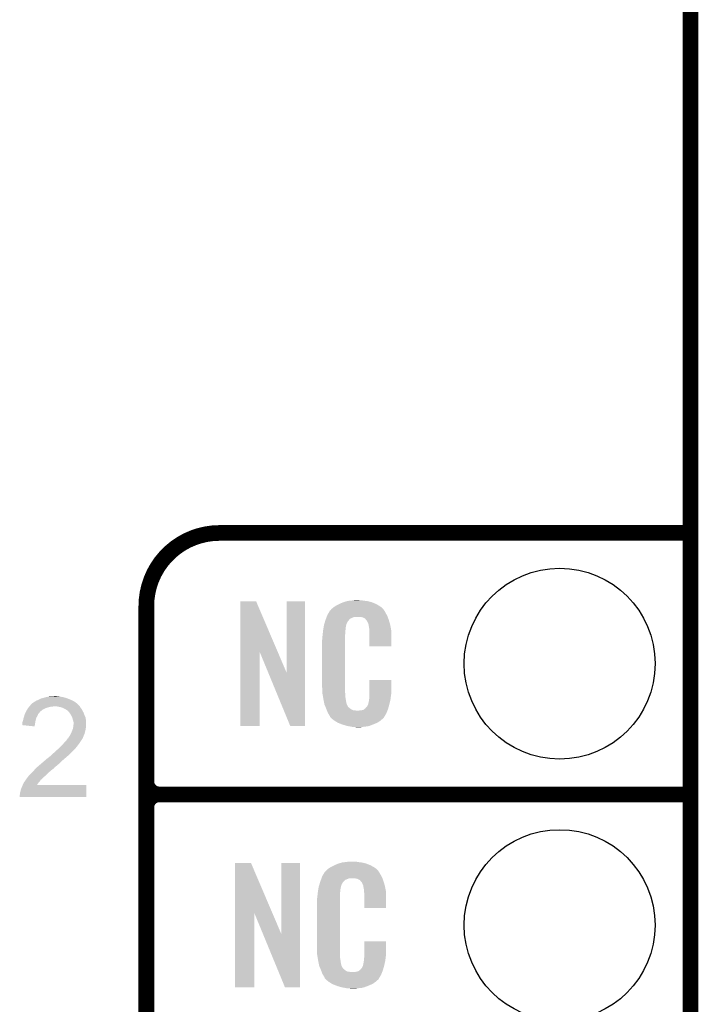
# Model space of a CAD drawing. Extents: x -1.3 to 24.2, y -3.9 to 53.4.
# Tile 24 of 35: x 17.6 to 24.2, y 14.5 to 24. Entities that reach past the tile are written whole.
import ezdxf

# ---------------------------------------------------------------- set-up
doc = ezdxf.new("R2010")
doc.units = 0
doc.layers.get('0').update_dxf_attribs({"linetype": 'CONTINUOUS'})
for name, color, linetype in [('CURRENT_16_CLICK_V100_GKO', 5, 'CONTINUOUS'), ('CURRENT_16_CLICK_V100_GTO', 14, 'CONTINUOUS'), ('CURRENT_16_CLICK_V100_GTS', 12, 'CONTINUOUS')]:
    doc.layers.add(name, color=color, linetype=linetype)

# ---------------------------------------------------------------- blocks, each defined once
blk = doc.blocks.new('ROUND_38')
blk.add_circle((0, 0), 0.9271)

msp = doc.modelspace()

# ---------------------------------------------------------------- linework, layer by layer
at = {"layer": 'CURRENT_16_CLICK_V100_GKO', "const_width": 0.1524}
msp.add_lwpolyline([(24.13, -1.27), (24.13, 51.054)], dxfattribs=at)
at = {"layer": 'CURRENT_16_CLICK_V100_GTO', "const_width": 0.1524}
for points in [[(19.558, 19.05, 0.4142136), (18.8468, 18.3388)], [(18.8468, 16.637, 0.4142136), (18.9738, 16.51)], [(18.9738, 16.51, 0.4142136), (18.8468, 16.383)], [(18.9738, 16.51, 0.4142136), (18.8468, 16.383)]]:
    msp.add_lwpolyline(points, format="xyb", dxfattribs=at)
for points in [[(19.558, 19.05), (24.13, 19.05)], [(18.8468, -0.5588), (18.8468, 18.3388)], [(18.9738, 16.51), (24.13, 16.51)], [(18.9738, 16.51), (24.13, 16.51)], [(18.8468, 14.097), (18.8468, 16.383)]]:
    msp.add_lwpolyline(points, dxfattribs=at)
at = {"layer": 'CURRENT_16_CLICK_V100_GTO'}
for points in [[(19.758674, 17.896718), (19.758682, 18.384504), (20.121668, 17.896718), (19.913604, 18.384504)], [(19.758682, 18.384504), (19.758684, 18.38452), (19.913604, 18.384504), (19.758684, 18.38452)], [(20.20824, 17.693758), (20.208262, 18.384496), (20.388566, 17.693758), (20.38858, 18.384496)], [(20.208262, 18.384496), (20.208264, 18.38452), (20.38858, 18.384496), (20.208264, 18.38452)], [(20.72894, 18.3642), (20.754338, 18.37436), (21.067124, 18.3642), (21.042452, 18.37436)], [(20.754338, 18.37436), (20.761958, 18.3769), (21.042452, 18.37436), (21.036282, 18.3769)], [(20.761958, 18.3769), (20.7772, 18.38198), (21.036282, 18.3769), (21.017232, 18.38198)], [(20.7772, 18.38198), (20.794134, 18.38706), (21.017232, 18.38198), (20.998182, 18.38706)], [(20.794134, 18.38706), (20.802602, 18.3896), (20.998182, 18.38706), (20.977862, 18.3896)], [(20.802602, 18.3896), (20.83308, 18.39214), (20.977862, 18.3896), (20.95754, 18.39214)], [(20.83308, 18.39214), (20.84832, 18.39468), (20.95754, 18.39214), (20.942302, 18.39468)], [(20.84832, 18.39468), (20.863562, 18.39722), (20.927062, 18.39468), (20.914362, 18.39722)], [(20.613442, 18.26768), (20.62689, 18.29054), (21.17344, 18.26768), (21.160742, 18.29054)], [(20.62689, 18.29054), (20.62988, 18.295622), (21.160742, 18.29054), (21.156932, 18.295622)], [(20.62988, 18.295622), (20.629904, 18.29816), (21.156932, 18.295622), (21.15503, 18.29816)], [(20.629904, 18.29816), (20.634966, 18.298168), (21.15503, 18.29816), (21.155024, 18.298168)], [(20.634966, 18.298168), (20.636992, 18.300702), (21.155024, 18.298168), (21.153122, 18.300702)], [(20.636992, 18.300702), (20.64105, 18.305776), (21.153122, 18.300702), (21.150582, 18.305776)], [(20.64105, 18.305776), (20.64512, 18.310862), (21.150582, 18.305776), (21.146224, 18.310862)], [(20.64512, 18.310862), (20.659634, 18.32356), (21.146224, 18.310862), (21.135342, 18.32356)], [(20.659634, 18.32356), (20.665442, 18.32864), (21.135342, 18.32356), (21.128232, 18.32864)], [(20.665442, 18.32864), (20.677418, 18.336262), (21.128232, 18.32864), (21.11756, 18.336262)], [(20.677418, 18.336262), (20.693382, 18.34642), (21.11756, 18.336262), (21.10063, 18.34642)], [(20.693382, 18.34642), (20.71878, 18.35912), (21.10063, 18.34642), (21.07946, 18.35912)], [(20.71878, 18.35912), (20.72894, 18.3642), (21.07946, 18.35912), (21.067124, 18.3642)], [(20.576792, 18.171158), (20.583648, 18.194018), (20.792438, 18.171158), (20.805138, 18.194018)], [(20.583648, 18.194018), (20.586698, 18.20418), (20.805138, 18.194018), (20.815296, 18.20418)], [(20.586698, 18.204182), (20.588568, 18.209256), (20.815298, 18.204182), (20.817838, 18.209256)], [(20.586698, 18.20418), (20.586698, 18.204182), (20.815296, 18.20418), (20.815298, 18.204182)], [(20.588568, 18.209256), (20.592312, 18.219418), (20.817838, 18.209256), (20.830542, 18.219418)], [(20.592312, 18.219418), (20.597926, 18.234658), (20.830542, 18.219418), (20.868636, 18.234658)], [(20.597926, 18.234658), (20.597928, 18.23466), (20.868636, 18.234658), (20.916898, 18.23466)], [(20.597928, 18.23466), (20.599798, 18.239738), (21.190494, 18.23466), (21.18868, 18.239738)], [(20.599798, 18.239738), (20.60448, 18.252442), (21.18868, 18.239738), (21.181752, 18.252442)], [(20.60448, 18.252442), (20.613442, 18.26768), (21.181752, 18.252442), (21.17344, 18.26768)], [(20.93468, 18.23212), (20.916898, 18.23466), (21.191402, 18.23212), (21.190494, 18.23466)], [(20.947378, 18.22958), (20.93468, 18.23212), (21.192308, 18.22958), (21.191402, 18.23212)], [(20.972774, 18.21688), (20.947378, 18.22958), (21.196844, 18.21688), (21.192308, 18.22958)], [(20.975318, 18.211804), (20.972774, 18.21688), (21.198656, 18.211804), (21.196844, 18.21688)], [(20.981852, 18.20418), (20.975318, 18.211804), (21.201378, 18.20418), (21.198656, 18.211804)], [(20.990558, 18.19402), (20.981852, 18.20418), (21.204368, 18.19402), (21.201378, 18.20418)], [(21.00072, 18.17116), (20.990558, 18.19402), (21.211092, 18.17116), (21.204368, 18.19402)], [(20.559042, 18.061938), (20.5613, 18.08226), (20.7772, 18.061938), (20.77974, 18.08226)], [(20.5613, 18.08226), (20.563556, 18.102578), (20.77974, 18.08226), (20.77974, 18.102578)], [(20.563556, 18.102578), (20.56384, 18.10512), (20.77974, 18.102578), (20.780248, 18.10512)], [(20.56384, 18.10512), (20.565442, 18.115278), (20.780248, 18.10512), (20.78228, 18.115278)], [(20.565442, 18.115278), (20.567448, 18.127978), (20.78228, 18.115278), (20.78228, 18.127978)], [(20.567448, 18.127978), (20.569052, 18.138138), (20.78228, 18.127978), (20.78482, 18.138138)], [(20.569052, 18.138138), (20.569854, 18.143218), (20.78482, 18.138138), (20.78482, 18.143218)], [(20.569854, 18.143218), (20.57146, 18.153382), (20.78482, 18.143218), (20.78759, 18.153382)], [(20.57146, 18.153382), (20.576792, 18.171158), (20.78759, 18.153382), (20.792438, 18.171158)], [(21.004784, 18.161002), (21.00072, 18.17116), (21.21408, 18.161002), (21.211092, 18.17116)], [(21.005798, 18.158464), (21.004784, 18.161002), (21.214564, 18.158464), (21.21408, 18.161002)], [(21.0058, 18.150842), (21.005798, 18.158464), (21.216016, 18.150842), (21.214564, 18.158464)], [(21.00834, 18.138138), (21.0058, 18.150842), (21.218436, 18.138138), (21.216016, 18.150842)], [(21.01088, 18.12036), (21.00834, 18.138138), (21.221822, 18.12036), (21.218436, 18.138138)], [(21.011858, 18.107658), (21.01088, 18.12036), (21.22424, 18.107658), (21.221822, 18.12036)], [(21.01342, 18.08734), (21.011858, 18.107658), (21.224236, 18.08734), (21.22424, 18.107658)], [(21.01342, 17.947664), (21.01342, 18.08734), (21.224216, 17.947664), (21.224236, 18.08734)], [(20.55368, 18.011142), (20.55622, 18.023842), (20.7772, 18.011142), (20.7772, 18.023842)], [(20.55368, 17.56156), (20.55368, 18.011142), (20.7772, 17.56156), (20.7772, 18.011142)], [(20.55622, 18.04162), (20.55876, 18.0594), (20.7772, 18.04162), (20.7772, 18.0594)], [(20.55622, 18.023842), (20.55622, 18.04162), (20.7772, 18.023842), (20.7772, 18.04162)], [(20.55876, 18.0594), (20.559042, 18.061938), (20.7772, 18.0594), (20.7772, 18.061938)], [(19.75866, 17.175504), (19.758674, 17.896718), (19.946596, 17.175504), (19.94662, 17.896718)], [(20.03025, 17.693758), (19.94662, 17.896718), (20.20824, 17.693758), (20.121668, 17.896718)], [(21.224216, 17.94764), (21.01342, 17.947664), (21.224216, 17.94764), (21.224216, 17.947664)], [(20.243796, 17.175496), (20.03025, 17.693758), (20.388556, 17.175496), (20.388566, 17.693758)], [(21.01342, 17.48282), (21.013442, 17.622496), (21.22424, 17.48282), (21.22424, 17.622496)], [(21.013442, 17.622496), (21.013444, 17.62252), (21.22424, 17.622496), (21.013444, 17.62252)], [(20.556032, 17.49806), (20.55368, 17.56156), (20.7772, 17.49806), (20.7772, 17.56156)], [(17.759682, 17.40916), (17.764758, 17.4117), (18.151858, 17.40916), (18.148302, 17.4117)], [(17.764758, 17.4117), (17.769838, 17.414242), (18.148302, 17.4117), (18.143854, 17.414242)], [(17.769838, 17.414242), (17.78, 17.42186), (18.143854, 17.414242), (18.130522, 17.42186)], [(17.78, 17.42186), (17.79524, 17.42694), (18.130522, 17.42186), (18.118668, 17.42694)], [(17.79524, 17.42694), (17.800318, 17.42948), (18.118668, 17.42694), (18.11274, 17.42948)], [(17.800318, 17.42948), (17.825722, 17.442182), (18.11274, 17.42948), (18.080988, 17.442182)], [(17.825722, 17.442182), (17.835876, 17.44472), (18.080988, 17.442182), (18.074642, 17.44472)], [(17.835876, 17.44472), (17.84604, 17.44726), (18.074642, 17.44472), (18.065752, 17.44726)], [(17.84604, 17.44726), (17.863818, 17.45234), (18.065752, 17.44726), (18.047972, 17.45234)], [(17.863818, 17.45234), (17.875248, 17.45488), (18.047972, 17.45234), (18.039082, 17.45488)], [(17.875248, 17.45488), (17.88668, 17.45742), (18.039082, 17.45488), (18.02384, 17.45742)], [(17.88668, 17.45742), (17.89811, 17.45996), (18.02384, 17.45742), (18.00606, 17.45996)], [(17.89811, 17.45996), (17.909542, 17.4625), (18.00606, 17.45996), (17.993362, 17.4625)], [(17.9324, 17.4625), (17.957778, 17.465038), (17.980664, 17.4625), (17.973042, 17.465038)], [(17.957778, 17.465038), (17.957798, 17.46504), (17.973042, 17.465038), (17.957798, 17.46504)], [(20.55622, 17.492982), (20.556032, 17.49806), (20.777926, 17.492982), (20.7772, 17.49806)], [(20.55843, 17.480278), (20.55622, 17.492982), (20.77974, 17.480278), (20.777926, 17.492982)], [(20.562406, 17.457418), (20.55843, 17.480278), (20.77974, 17.457418), (20.77974, 17.480278)], [(20.56638, 17.43456), (20.562406, 17.457418), (20.78335, 17.43456), (20.77974, 17.457418)], [(20.571462, 17.40916), (20.56638, 17.43456), (20.78736, 17.40916), (20.78335, 17.43456)], [(21.0058, 17.409162), (21.005802, 17.411704), (21.212436, 17.409162), (21.213034, 17.411704)], [(21.005802, 17.411704), (21.00834, 17.416784), (21.213034, 17.411704), (21.214228, 17.416784)], [(21.00834, 17.424402), (21.008848, 17.426942), (21.216022, 17.424402), (21.21662, 17.426942)], [(21.00834, 17.416784), (21.00834, 17.424402), (21.214228, 17.416784), (21.216022, 17.424402)], [(21.008848, 17.426942), (21.01088, 17.437102), (21.21662, 17.426942), (21.217974, 17.437102)], [(21.01088, 17.4498), (21.012784, 17.46504), (21.219666, 17.4498), (21.2217, 17.46504)], [(21.01088, 17.437102), (21.01088, 17.4498), (21.217974, 17.437102), (21.219666, 17.4498)], [(21.012784, 17.46504), (21.01342, 17.470122), (21.2217, 17.46504), (21.222426, 17.470122)], [(21.01342, 17.470122), (21.01342, 17.48282), (21.222426, 17.470122), (21.22424, 17.48282)], [(17.677814, 17.312642), (17.68602, 17.32788), (17.81556, 17.312642), (17.832978, 17.32788)], [(17.68602, 17.32788), (17.68747, 17.33042), (17.832978, 17.32788), (17.835882, 17.33042)], [(17.68747, 17.33042), (17.69473, 17.34312), (17.835882, 17.33042), (17.858738, 17.34312)], [(17.69473, 17.34312), (17.69618, 17.345656), (17.858738, 17.34312), (17.865078, 17.345656)], [(17.69618, 17.345656), (17.702532, 17.353278), (17.865078, 17.345656), (17.884138, 17.353278)], [(17.702532, 17.353278), (17.711, 17.36344), (17.884138, 17.353278), (17.924778, 17.36344)], [(17.711, 17.36344), (17.713116, 17.365978), (17.940016, 17.36344), (17.947638, 17.365978)], [(17.713116, 17.36598), (17.721582, 17.376138), (18.1991, 17.36598), (18.188942, 17.376138)], [(17.713116, 17.365978), (17.713116, 17.36598), (17.947638, 17.365978), (17.955262, 17.36598)], [(17.721582, 17.376138), (17.727928, 17.383752), (18.188942, 17.376138), (18.183862, 17.383752)], [(17.727928, 17.383752), (17.727934, 17.38376), (18.183862, 17.383752), (18.181344, 17.38376)], [(17.727934, 17.38376), (17.730046, 17.386294), (18.181344, 17.38376), (18.18132, 17.386294)], [(17.730046, 17.386294), (17.734286, 17.39138), (18.18132, 17.386294), (18.17522, 17.39138)], [(17.734286, 17.39138), (17.736826, 17.391386), (18.17522, 17.39138), (18.175214, 17.391386)], [(17.736826, 17.391386), (17.74444, 17.399), (18.175214, 17.391386), (18.16608, 17.399)], [(17.74444, 17.399), (17.744444, 17.399002), (18.16608, 17.399), (18.166078, 17.399002)], [(17.744444, 17.399002), (17.749518, 17.401542), (18.166078, 17.399002), (18.162522, 17.401542)], [(17.749518, 17.401542), (17.759682, 17.40916), (18.162522, 17.401542), (18.151858, 17.40916)], [(17.98574, 17.36344), (17.955262, 17.36598), (18.20164, 17.36344), (18.1991, 17.36598)], [(17.98576, 17.363436), (17.98574, 17.36344), (18.201642, 17.363436), (18.20164, 17.36344)], [(18.011138, 17.35836), (17.98576, 17.363436), (18.204182, 17.35836), (18.201642, 17.363436)], [(18.026372, 17.353282), (18.011138, 17.35836), (18.206722, 17.353282), (18.204182, 17.35836)], [(18.033998, 17.35074), (18.026372, 17.353282), (18.209264, 17.35074), (18.206722, 17.353282)], [(18.044162, 17.345658), (18.033998, 17.35074), (18.214342, 17.345658), (18.209264, 17.35074)], [(18.069558, 17.33296), (18.044162, 17.345658), (18.22196, 17.33296), (18.214342, 17.345658)], [(18.07972, 17.32534), (18.069558, 17.33296), (18.226118, 17.32534), (18.22196, 17.33296)], [(18.087336, 17.320258), (18.07972, 17.32534), (18.22889, 17.320258), (18.226118, 17.32534)], [(18.089878, 17.315184), (18.087336, 17.320258), (18.231656, 17.315184), (18.22889, 17.320258)], [(18.098592, 17.30502), (18.089878, 17.315184), (18.2372, 17.30502), (18.231656, 17.315184)], [(20.576034, 17.386298), (20.571462, 17.40916), (20.79244, 17.386298), (20.78736, 17.40916)], [(20.57654, 17.383762), (20.576034, 17.386298), (20.79371, 17.383762), (20.79244, 17.386298)], [(20.583862, 17.365982), (20.57654, 17.383762), (20.802602, 17.365982), (20.79371, 17.383762)], [(20.58491, 17.363436), (20.583862, 17.365982), (20.805142, 17.363436), (20.802602, 17.365982)], [(20.587, 17.358362), (20.58491, 17.363436), (20.807684, 17.358362), (20.805142, 17.363436)], [(20.589092, 17.353278), (20.587, 17.358362), (20.815302, 17.353278), (20.807684, 17.358362)], [(20.59223, 17.34566), (20.589092, 17.353278), (20.82292, 17.34566), (20.815302, 17.353278)], [(20.59432, 17.34058), (20.59223, 17.34566), (20.830542, 17.34058), (20.82292, 17.34566)], [(20.596274, 17.3355), (20.59432, 17.34058), (20.838162, 17.3355), (20.830542, 17.34058)], [(20.599206, 17.32788), (20.596274, 17.3355), (20.853404, 17.32788), (20.838162, 17.3355)], [(20.60116, 17.3228), (20.599206, 17.32788), (20.899122, 17.3228), (20.853404, 17.32788)], [(20.60702, 17.30756), (20.60116, 17.3228), (21.181208, 17.30756), (21.187484, 17.3228)], [(20.899122, 17.3228), (20.909282, 17.322802), (21.187484, 17.3228), (21.187486, 17.322802)], [(20.909282, 17.322802), (20.916904, 17.32534), (21.187486, 17.322802), (21.18853, 17.32534)], [(20.927062, 17.32534), (20.952462, 17.33042), (21.18853, 17.32534), (21.190622, 17.33042)], [(20.952462, 17.33042), (20.965154, 17.338038), (21.190622, 17.33042), (21.19376, 17.338038)], [(20.965154, 17.338038), (20.965162, 17.338042), (21.19376, 17.338038), (21.19376, 17.338042)], [(20.965162, 17.338042), (20.972784, 17.34566), (21.19376, 17.338042), (21.195876, 17.34566)], [(20.972784, 17.34566), (20.975326, 17.345676), (21.195876, 17.34566), (21.19588, 17.345676)], [(20.975326, 17.345676), (20.977862, 17.350738), (21.19588, 17.345676), (21.197286, 17.350738)], [(20.977862, 17.350738), (20.988022, 17.360902), (21.197286, 17.350738), (21.20011, 17.360902)], [(20.988022, 17.360902), (21.00072, 17.38376), (21.20011, 17.360902), (21.20646, 17.38376)], [(21.00072, 17.38376), (21.000722, 17.383762), (21.20646, 17.38376), (21.20646, 17.383762)], [(21.000722, 17.383762), (21.0058, 17.409162), (21.20646, 17.383762), (21.212436, 17.409162)], [(17.645382, 17.216122), (17.65046, 17.228822), (17.769608, 17.216122), (17.771918, 17.228822)], [(17.65046, 17.228822), (17.650882, 17.23136), (17.771918, 17.228822), (17.77238, 17.23136)], [(17.650882, 17.23136), (17.653002, 17.244062), (17.77238, 17.23136), (17.776188, 17.244062)], [(17.653002, 17.244062), (17.657232, 17.256758), (17.776188, 17.244062), (17.779998, 17.256758)], [(17.657232, 17.256758), (17.65808, 17.2593), (17.779998, 17.256758), (17.78145, 17.2593)], [(17.65808, 17.2593), (17.662432, 17.274538), (17.78145, 17.2593), (17.79016, 17.274538)], [(17.662432, 17.274538), (17.667512, 17.292316), (17.79016, 17.274538), (17.797778, 17.292316)], [(17.667512, 17.292316), (17.66824, 17.294862), (17.797778, 17.292316), (17.800322, 17.294862)], [(17.66824, 17.294862), (17.67234, 17.302478), (17.800322, 17.294862), (17.807938, 17.302478)], [(17.67234, 17.302478), (17.676444, 17.3101), (17.807938, 17.302478), (17.81302, 17.3101)], [(17.676444, 17.3101), (17.677814, 17.312642), (17.81302, 17.3101), (17.81556, 17.312642)], [(18.10512, 17.297402), (18.098592, 17.30502), (18.24013, 17.297402), (18.2372, 17.30502)], [(18.11782, 17.277078), (18.10512, 17.297402), (18.247948, 17.277078), (18.24013, 17.297402)], [(18.12036, 17.272), (18.11782, 17.277078), (18.2499, 17.272), (18.247948, 17.277078)], [(18.12798, 17.256762), (18.12036, 17.272), (18.25643, 17.256762), (18.2499, 17.272)], [(18.128618, 17.254216), (18.12798, 17.256762), (18.25752, 17.254216), (18.25643, 17.256762)], [(18.133062, 17.23644), (18.128618, 17.254216), (18.259744, 17.23644), (18.25752, 17.254216)], [(18.138138, 17.2212), (18.133062, 17.23644), (18.261648, 17.2212), (18.259744, 17.23644)], [(18.139664, 17.213578), (18.138138, 17.2212), (18.2626, 17.213578), (18.261648, 17.2212)], [(20.614078, 17.29486), (20.60702, 17.30756), (21.17598, 17.29486), (21.181208, 17.30756)], [(20.619722, 17.284698), (20.614078, 17.29486), (21.169882, 17.284698), (21.17598, 17.29486)], [(20.629876, 17.269466), (20.619722, 17.284698), (21.160742, 17.269466), (21.169882, 17.284698)], [(20.62988, 17.264384), (20.629876, 17.269466), (21.157694, 17.264384), (21.160742, 17.269466)], [(20.637502, 17.25676), (20.62988, 17.264384), (21.15312, 17.25676), (21.157694, 17.264384)], [(20.64258, 17.25168), (20.637502, 17.25676), (21.150576, 17.25168), (21.15312, 17.25676)], [(20.64766, 17.246598), (20.64258, 17.25168), (21.144224, 17.246598), (21.150576, 17.25168)], [(20.653586, 17.24152), (20.64766, 17.246598), (21.13788, 17.24152), (21.144224, 17.246598)], [(20.665438, 17.23136), (20.653586, 17.24152), (21.126028, 17.23136), (21.13788, 17.24152)], [(20.673568, 17.22628), (20.665438, 17.23136), (21.120102, 17.22628), (21.126028, 17.23136)], [(20.70202, 17.2085), (20.673568, 17.22628), (21.094702, 17.2085), (21.120102, 17.22628)], [(17.640316, 17.183128), (17.64284, 17.188184), (17.764164, 17.183128), (17.764944, 17.188184)], [(17.762198, 17.170402), (17.640316, 17.183128), (17.762198, 17.170402), (17.764164, 17.183128)], [(17.64284, 17.205962), (17.645382, 17.216122), (17.767762, 17.205962), (17.769608, 17.216122)], [(17.64284, 17.20342), (17.64284, 17.205962), (17.7673, 17.20342), (17.767762, 17.205962)], [(17.64284, 17.188184), (17.64284, 17.20342), (17.764944, 17.188184), (17.7673, 17.20342)], [(18.1229, 17.1196), (18.131026, 17.13992), (18.25244, 17.1196), (18.25752, 17.13992)], [(18.131026, 17.13992), (18.13306, 17.145002), (18.25752, 17.13992), (18.258246, 17.145002)], [(18.13306, 17.145002), (18.1356, 17.1577), (18.258246, 17.145002), (18.26006, 17.1577)], [(18.1356, 17.1577), (18.13814, 17.170398), (18.26006, 17.1577), (18.262176, 17.170398)], [(18.13814, 17.170398), (18.138394, 17.172938), (18.262176, 17.170398), (18.2626, 17.172938)], [(18.138394, 17.172938), (18.14068, 17.195798), (18.2626, 17.172938), (18.2626, 17.195798)], [(18.14068, 17.208502), (18.139664, 17.213578), (18.2626, 17.208502), (18.2626, 17.213578)], [(18.14068, 17.195798), (18.14068, 17.208502), (18.2626, 17.195798), (18.2626, 17.208502)], [(19.946596, 17.17548), (19.75866, 17.175504), (19.946596, 17.17548), (19.946596, 17.175504)], [(20.388556, 17.17548), (20.243796, 17.175496), (20.388556, 17.17548), (20.388556, 17.175496)], [(20.70608, 17.205962), (20.70202, 17.2085), (21.088778, 17.205962), (21.094702, 17.2085)], [(20.738736, 17.19326), (20.70608, 17.205962), (21.05914, 17.19326), (21.088778, 17.205962)], [(20.7518, 17.188178), (20.738736, 17.19326), (21.04607, 17.188178), (21.05914, 17.19326)], [(20.794978, 17.17548), (20.7518, 17.188178), (21.013418, 17.17548), (21.04607, 17.188178)], [(20.822074, 17.1704), (20.794978, 17.17548), (20.990558, 17.1704), (21.013418, 17.17548)], [(20.83562, 17.16786), (20.822074, 17.1704), (20.96262, 17.16786), (20.990558, 17.1704)], [(20.850858, 17.16532), (20.83562, 17.16786), (20.947378, 17.16532), (20.96262, 17.16786)], [(20.878798, 17.16278), (20.868638, 17.16532), (20.932138, 17.16278), (20.947378, 17.16532)], [(18.056858, 17.02054), (18.0721, 17.03578), (18.205872, 17.02054), (18.216032, 17.03578)], [(18.0721, 17.03578), (18.08226, 17.051022), (18.216032, 17.03578), (18.226194, 17.051022)], [(18.08226, 17.051022), (18.082284, 17.05356), (18.226194, 17.051022), (18.227886, 17.05356)], [(18.082284, 17.05356), (18.087346, 17.053576), (18.227886, 17.05356), (18.227896, 17.053576)], [(18.087346, 17.053576), (18.088606, 17.056098), (18.227896, 17.053576), (18.229578, 17.056098)], [(18.088606, 17.056098), (18.092422, 17.063722), (18.229578, 17.056098), (18.232628, 17.063722)], [(18.092422, 17.063722), (18.095806, 17.0688), (18.232628, 17.063722), (18.23466, 17.0688)], [(18.095806, 17.0688), (18.100884, 17.076418), (18.23466, 17.0688), (18.237198, 17.076418)], [(18.100884, 17.076418), (18.102576, 17.078956), (18.237198, 17.076418), (18.2372, 17.078956)], [(18.102576, 17.078956), (18.102578, 17.078958), (18.2372, 17.078956), (18.2372, 17.078958)], [(18.102578, 17.078958), (18.11274, 17.096742), (18.2372, 17.078958), (18.246092, 17.096742)], [(18.11274, 17.096742), (18.113866, 17.099278), (18.246092, 17.096742), (18.24736, 17.099278)], [(18.113866, 17.099278), (18.1229, 17.1196), (18.24736, 17.099278), (18.25244, 17.1196)], [(17.95526, 16.91894), (17.99082, 16.95196), (18.12036, 16.91894), (18.15338, 16.95196)], [(17.99082, 16.95196), (17.9959, 16.95704), (18.15338, 16.95196), (18.15846, 16.95704)], [(17.9959, 16.95704), (18.0213, 16.98244), (18.15846, 16.95704), (18.17878, 16.98244)], [(18.0213, 16.98244), (18.04162, 17.00276), (18.17878, 16.98244), (18.19402, 17.00276)], [(18.04162, 17.00276), (18.056858, 17.02054), (18.19402, 17.00276), (18.205872, 17.02054)], [(17.845194, 16.82496), (17.8689, 16.845278), (18.01876, 16.82496), (18.039076, 16.845278)], [(17.8689, 16.845278), (17.868904, 16.845282), (18.039076, 16.845278), (18.03908, 16.845282)], [(17.868904, 16.845282), (17.873982, 16.85036), (18.03908, 16.845282), (18.045004, 16.85036)], [(17.873982, 16.85036), (17.8943, 16.8656), (18.045004, 16.85036), (18.062784, 16.8656)], [(17.8943, 16.8656), (17.907, 16.87576), (18.062784, 16.8656), (18.07464, 16.87576)], [(17.907, 16.87576), (17.922238, 16.888458), (18.07464, 16.87576), (18.089876, 16.888458)], [(17.922238, 16.888458), (17.92224, 16.88846), (18.089876, 16.888458), (18.08988, 16.88846)], [(17.92224, 16.88846), (17.93748, 16.9037), (18.08988, 16.88846), (18.10512, 16.9037)], [(17.93748, 16.9037), (17.95526, 16.91894), (18.10512, 16.9037), (18.12036, 16.91894)], [(17.75206, 16.7386), (17.767864, 16.75638), (17.91716, 16.7386), (17.94002, 16.75638)], [(17.767864, 16.75638), (17.77238, 16.76146), (17.94002, 16.75638), (17.946792, 16.76146)], [(17.77238, 16.76146), (17.77517, 16.763998), (17.946792, 16.76146), (17.950178, 16.763998)], [(17.77517, 16.763998), (17.786346, 16.774158), (17.950178, 16.763998), (17.957798, 16.774158)], [(17.786346, 16.774158), (17.791938, 16.77924), (17.957798, 16.774158), (17.96542, 16.77924)], [(17.791938, 16.77924), (17.800312, 16.786854), (17.96542, 16.77924), (17.973034, 16.786854)], [(17.800312, 16.786854), (17.80032, 16.78686), (17.973034, 16.786854), (17.975576, 16.78686)], [(17.80032, 16.78686), (17.824334, 16.80718), (17.975576, 16.78686), (17.99844, 16.80718)], [(17.824334, 16.80718), (17.83334, 16.8148), (17.99844, 16.80718), (18.007148, 16.8148)], [(17.83334, 16.8148), (17.845194, 16.82496), (18.007148, 16.8148), (18.01876, 16.82496)], [(17.67205, 16.64462), (17.67586, 16.6497), (17.8181, 16.64462), (17.821486, 16.6497)], [(17.67586, 16.6497), (17.677552, 16.652238), (17.821486, 16.6497), (17.823178, 16.652238)], [(17.677552, 16.652238), (17.68094, 16.657322), (17.823178, 16.652238), (17.830796, 16.657322)], [(17.68094, 16.657322), (17.684316, 16.662384), (17.830796, 16.657322), (17.833334, 16.662384)], [(17.684316, 16.662384), (17.684326, 16.6624), (17.833334, 16.662384), (17.835876, 16.6624)], [(17.684326, 16.6624), (17.6911, 16.67256), (17.835876, 16.6624), (17.846036, 16.67256)], [(17.6911, 16.67256), (17.695164, 16.677642), (17.846036, 16.67256), (17.85112, 16.677642)], [(17.695164, 16.677642), (17.709388, 16.69542), (17.85112, 16.677642), (17.87144, 16.69542)], [(17.709388, 16.69542), (17.71142, 16.69796), (17.87144, 16.69542), (17.87398, 16.69796)], [(17.71142, 16.69796), (17.73174, 16.71828), (17.87398, 16.69796), (17.8943, 16.71828)], [(17.73174, 16.71828), (17.75206, 16.7386), (17.8943, 16.71828), (17.91716, 16.7386)], [(17.62506, 16.537942), (17.627602, 16.553182), (18.265126, 16.537942), (18.26513, 16.553182)], [(17.627602, 16.553182), (17.63268, 16.568424), (18.26513, 16.553182), (18.265132, 16.568424)], [(17.63268, 16.568424), (17.632684, 16.570966), (18.265132, 16.568424), (18.265132, 16.570966)], [(17.632684, 16.570966), (17.63776, 16.578578), (18.265132, 16.570966), (18.265134, 16.578578)], [(17.63776, 16.578578), (17.64284, 16.59128), (18.265134, 16.578578), (18.265136, 16.59128)], [(17.64284, 16.59128), (17.647184, 16.601416), (18.265136, 16.59128), (18.26514, 16.601416)], [(17.647184, 16.601416), (17.647194, 16.60144), (18.26514, 16.601416), (17.785126, 16.60144)], [(17.647194, 16.60144), (17.65046, 16.60906), (17.785126, 16.60144), (17.79019, 16.60906)], [(17.65046, 16.60906), (17.658082, 16.6243), (17.79019, 16.60906), (17.80032, 16.6243)], [(17.658082, 16.6243), (17.660622, 16.629378), (17.80032, 16.6243), (17.805396, 16.629378)], [(17.660622, 16.629378), (17.664432, 16.63446), (17.805396, 16.629378), (17.810478, 16.63446)], [(17.664432, 16.63446), (17.67205, 16.64462), (17.810478, 16.63446), (17.8181, 16.64462)], [(17.61744, 16.499842), (17.61998, 16.512542), (18.265118, 16.499842), (18.26512, 16.512542)], [(17.61744, 16.484624), (17.61744, 16.499842), (18.265116, 16.484624), (18.265118, 16.499842)], [(18.265116, 16.4846), (17.61744, 16.484624), (18.265116, 16.4846), (18.265116, 16.484624)], [(17.61998, 16.512542), (17.619982, 16.525244), (18.26512, 16.512542), (18.265124, 16.525244)], [(17.619982, 16.525244), (17.62506, 16.537942), (18.265124, 16.525244), (18.265126, 16.537942)], [(19.707874, 15.356718), (19.707882, 15.844504), (20.070868, 15.356718), (19.862804, 15.844504)], [(19.707882, 15.844504), (19.707884, 15.84452), (19.862804, 15.844504), (19.707884, 15.84452)], [(20.15744, 15.153758), (20.157462, 15.844496), (20.337766, 15.153758), (20.33778, 15.844496)], [(20.157462, 15.844496), (20.157464, 15.84452), (20.33778, 15.844496), (20.157464, 15.84452)], [(20.608834, 15.78356), (20.614642, 15.78864), (21.084542, 15.78356), (21.077432, 15.78864)], [(20.614642, 15.78864), (20.626618, 15.796262), (21.077432, 15.78864), (21.06676, 15.796262)], [(20.626618, 15.796262), (20.642582, 15.80642), (21.06676, 15.796262), (21.04983, 15.80642)], [(20.642582, 15.80642), (20.66798, 15.81912), (21.04983, 15.80642), (21.02866, 15.81912)], [(20.66798, 15.81912), (20.67814, 15.8242), (21.02866, 15.81912), (21.016324, 15.8242)], [(20.67814, 15.8242), (20.703538, 15.83436), (21.016324, 15.8242), (20.991652, 15.83436)], [(20.703538, 15.83436), (20.711158, 15.8369), (20.991652, 15.83436), (20.985482, 15.8369)], [(20.711158, 15.8369), (20.7264, 15.84198), (20.985482, 15.8369), (20.966432, 15.84198)], [(20.7264, 15.84198), (20.743334, 15.84706), (20.966432, 15.84198), (20.947382, 15.84706)], [(20.743334, 15.84706), (20.751802, 15.8496), (20.947382, 15.84706), (20.927062, 15.8496)], [(20.751802, 15.8496), (20.78228, 15.85214), (20.927062, 15.8496), (20.90674, 15.85214)], [(20.78228, 15.85214), (20.79752, 15.85468), (20.90674, 15.85214), (20.891502, 15.85468)], [(20.79752, 15.85468), (20.812762, 15.85722), (20.876262, 15.85468), (20.863562, 15.85722)], [(20.542122, 15.679418), (20.547454, 15.694658), (20.779742, 15.679418), (20.817836, 15.694658)], [(20.547454, 15.694658), (20.547456, 15.69466), (20.817836, 15.694658), (20.866098, 15.69466)], [(20.547456, 15.69466), (20.549232, 15.699738), (21.139694, 15.69466), (21.13788, 15.699738)], [(20.549232, 15.699738), (20.55368, 15.712442), (21.13788, 15.699738), (21.130952, 15.712442)], [(20.55368, 15.712442), (20.562644, 15.72768), (21.130952, 15.712442), (21.12264, 15.72768)], [(20.562644, 15.72768), (20.576094, 15.75054), (21.12264, 15.72768), (21.109942, 15.75054)], [(20.576094, 15.75054), (20.579086, 15.755622), (21.109942, 15.75054), (21.106132, 15.755622)], [(20.579086, 15.755622), (20.58416, 15.758164), (21.106132, 15.755622), (21.104226, 15.758164)], [(20.58416, 15.758164), (20.58619, 15.760702), (21.104226, 15.758164), (21.102322, 15.760702)], [(20.58619, 15.760702), (20.59025, 15.765776), (21.102322, 15.760702), (21.099782, 15.765776)], [(20.59025, 15.765776), (20.59432, 15.770862), (21.099782, 15.765776), (21.095424, 15.770862)], [(20.59432, 15.770862), (20.608834, 15.78356), (21.095424, 15.770862), (21.084542, 15.78356)], [(20.88388, 15.69212), (20.866098, 15.69466), (21.140602, 15.69212), (21.139694, 15.69466)], [(20.896578, 15.68958), (20.88388, 15.69212), (21.141508, 15.68958), (21.140602, 15.69212)], [(20.921974, 15.67688), (20.896578, 15.68958), (21.146044, 15.67688), (21.141508, 15.68958)], [(20.516648, 15.587978), (20.518252, 15.598138), (20.73148, 15.587978), (20.73402, 15.598138)], [(20.518252, 15.598138), (20.519054, 15.603218), (20.73402, 15.598138), (20.73402, 15.603218)], [(20.519054, 15.603218), (20.52066, 15.613382), (20.73402, 15.603218), (20.73679, 15.613382)], [(20.52066, 15.613382), (20.526272, 15.631158), (20.73679, 15.613382), (20.741638, 15.631158)], [(20.526272, 15.631158), (20.533492, 15.654018), (20.741638, 15.631158), (20.754338, 15.654018)], [(20.533492, 15.654018), (20.5359, 15.66164), (20.754338, 15.654018), (20.761956, 15.66164)], [(20.5359, 15.66164), (20.536788, 15.664182), (20.761956, 15.66164), (20.764498, 15.664182)], [(20.536788, 15.664182), (20.538564, 15.669256), (20.764498, 15.664182), (20.767038, 15.669256)], [(20.538564, 15.669256), (20.542122, 15.679418), (20.767038, 15.669256), (20.779742, 15.679418)], [(20.924518, 15.671804), (20.921974, 15.67688), (21.147856, 15.671804), (21.146044, 15.67688)], [(20.931052, 15.66418), (20.924518, 15.671804), (21.150578, 15.66418), (21.147856, 15.671804)], [(20.939758, 15.65402), (20.931052, 15.66418), (21.153568, 15.65402), (21.150578, 15.66418)], [(20.94992, 15.63116), (20.939758, 15.65402), (21.160292, 15.63116), (21.153568, 15.65402)], [(20.953984, 15.621002), (20.94992, 15.63116), (21.16328, 15.621002), (21.160292, 15.63116)], [(20.954998, 15.618464), (20.953984, 15.621002), (21.163764, 15.618464), (21.16328, 15.621002)], [(20.955, 15.610842), (20.954998, 15.618464), (21.165216, 15.610842), (21.163764, 15.618464)], [(20.95754, 15.598138), (20.955, 15.610842), (21.167636, 15.598138), (21.165216, 15.610842)], [(20.96008, 15.58036), (20.95754, 15.598138), (21.171022, 15.58036), (21.167636, 15.598138)], [(20.50542, 15.50162), (20.50796, 15.5194), (20.7264, 15.50162), (20.7264, 15.5194)], [(20.50542, 15.483842), (20.50542, 15.50162), (20.7264, 15.483842), (20.7264, 15.50162)], [(20.50796, 15.5194), (20.508242, 15.521938), (20.7264, 15.5194), (20.7264, 15.521938)], [(20.508242, 15.521938), (20.5105, 15.54226), (20.7264, 15.521938), (20.72894, 15.54226)], [(20.5105, 15.54226), (20.512756, 15.562578), (20.72894, 15.54226), (20.72894, 15.562578)], [(20.512756, 15.562578), (20.51304, 15.56512), (20.72894, 15.562578), (20.729448, 15.56512)], [(20.51304, 15.56512), (20.514642, 15.575278), (20.729448, 15.56512), (20.73148, 15.575278)], [(20.514642, 15.575278), (20.516648, 15.587978), (20.73148, 15.575278), (20.73148, 15.587978)], [(20.961058, 15.567658), (20.96008, 15.58036), (21.17344, 15.567658), (21.171022, 15.58036)], [(20.96262, 15.54734), (20.961058, 15.567658), (21.173436, 15.54734), (21.17344, 15.567658)], [(20.96262, 15.407664), (20.96262, 15.54734), (21.173416, 15.407664), (21.173436, 15.54734)], [(20.50288, 15.471142), (20.50542, 15.483842), (20.7264, 15.471142), (20.7264, 15.483842)], [(20.50288, 15.02156), (20.50288, 15.471142), (20.7264, 15.02156), (20.7264, 15.471142)], [(21.173416, 15.40764), (20.96262, 15.407664), (21.173416, 15.40764), (21.173416, 15.407664)], [(19.70786, 14.635504), (19.707874, 15.356718), (19.895796, 14.635504), (19.89582, 15.356718)], [(19.97945, 15.153758), (19.89582, 15.356718), (20.15744, 15.153758), (20.070868, 15.356718)], [(20.192996, 14.635496), (19.97945, 15.153758), (20.337756, 14.635496), (20.337766, 15.153758)], [(20.505232, 14.95806), (20.50288, 15.02156), (20.7264, 14.95806), (20.7264, 15.02156)], [(20.96262, 14.94282), (20.962642, 15.082496), (21.17344, 14.94282), (21.17344, 15.082496)], [(20.962642, 15.082496), (20.962644, 15.08252), (21.17344, 15.082496), (20.962644, 15.08252)], [(20.50542, 14.952982), (20.505232, 14.95806), (20.727126, 14.952982), (20.7264, 14.95806)], [(20.50763, 14.940278), (20.50542, 14.952982), (20.72894, 14.940278), (20.727126, 14.952982)], [(20.511606, 14.917418), (20.50763, 14.940278), (20.72894, 14.917418), (20.72894, 14.940278)], [(20.96008, 14.9098), (20.961984, 14.92504), (21.168866, 14.9098), (21.1709, 14.92504)], [(20.961984, 14.92504), (20.96262, 14.930122), (21.1709, 14.92504), (21.171626, 14.930122)], [(20.96262, 14.930122), (20.96262, 14.94282), (21.171626, 14.930122), (21.17344, 14.94282)], [(20.51558, 14.89456), (20.511606, 14.917418), (20.73255, 14.89456), (20.72894, 14.917418)], [(20.520662, 14.86916), (20.51558, 14.89456), (20.73656, 14.86916), (20.73255, 14.89456)], [(20.525234, 14.846298), (20.520662, 14.86916), (20.74164, 14.846298), (20.73656, 14.86916)], [(20.52574, 14.843762), (20.525234, 14.846298), (20.74291, 14.843762), (20.74164, 14.846298)], [(20.533062, 14.825982), (20.52574, 14.843762), (20.751802, 14.825982), (20.74291, 14.843762)], [(20.937222, 14.820902), (20.94992, 14.84376), (21.14931, 14.820902), (21.15566, 14.84376)], [(20.94992, 14.84376), (20.949922, 14.843762), (21.15566, 14.84376), (21.15566, 14.843762)], [(20.949922, 14.843762), (20.955, 14.869162), (21.15566, 14.843762), (21.161636, 14.869162)], [(20.955, 14.869162), (20.955002, 14.871704), (21.161636, 14.869162), (21.162234, 14.871704)], [(20.955002, 14.871704), (20.95754, 14.876784), (21.162234, 14.871704), (21.163428, 14.876784)], [(20.95754, 14.884402), (20.958048, 14.886942), (21.165222, 14.884402), (21.16582, 14.886942)], [(20.95754, 14.876784), (20.95754, 14.884402), (21.163428, 14.876784), (21.165222, 14.884402)], [(20.958048, 14.886942), (20.96008, 14.897102), (21.16582, 14.886942), (21.167174, 14.897102)], [(20.96008, 14.897102), (20.96008, 14.9098), (21.167174, 14.897102), (21.168866, 14.9098)], [(20.53411, 14.823436), (20.533062, 14.825982), (20.754342, 14.823436), (20.751802, 14.825982)], [(20.5362, 14.818362), (20.53411, 14.823436), (20.756884, 14.818362), (20.754342, 14.823436)], [(20.538292, 14.813278), (20.5362, 14.818362), (20.764502, 14.813278), (20.756884, 14.818362)], [(20.54143, 14.80566), (20.538292, 14.813278), (20.77212, 14.80566), (20.764502, 14.813278)], [(20.54352, 14.80058), (20.54143, 14.80566), (20.779742, 14.80058), (20.77212, 14.80566)], [(20.545474, 14.7955), (20.54352, 14.80058), (20.787362, 14.7955), (20.779742, 14.80058)], [(20.548406, 14.78788), (20.545474, 14.7955), (20.802604, 14.78788), (20.787362, 14.7955)], [(20.55036, 14.7828), (20.548406, 14.78788), (20.848322, 14.7828), (20.802604, 14.78788)], [(20.55622, 14.76756), (20.55036, 14.7828), (21.130408, 14.76756), (21.136684, 14.7828)], [(20.563278, 14.75486), (20.55622, 14.76756), (21.12518, 14.75486), (21.130408, 14.76756)], [(20.568922, 14.744698), (20.563278, 14.75486), (21.119082, 14.744698), (21.12518, 14.75486)], [(20.579076, 14.729466), (20.568922, 14.744698), (21.109942, 14.729466), (21.119082, 14.744698)], [(20.848322, 14.7828), (20.858482, 14.782802), (21.136684, 14.7828), (21.136686, 14.782802)], [(20.858482, 14.782802), (20.866104, 14.78534), (21.136686, 14.782802), (21.13773, 14.78534)], [(20.876262, 14.78534), (20.901662, 14.79042), (21.13773, 14.78534), (21.139822, 14.79042)], [(20.901662, 14.79042), (20.914356, 14.798038), (21.139822, 14.79042), (21.14296, 14.798038)], [(20.914356, 14.798038), (20.91436, 14.79804), (21.14296, 14.798038), (21.14296, 14.79804)], [(20.91436, 14.79804), (20.924522, 14.805666), (21.14296, 14.79804), (21.145078, 14.805666)], [(20.924522, 14.805666), (20.927062, 14.810738), (21.145078, 14.805666), (21.146486, 14.810738)], [(20.927062, 14.810738), (20.937222, 14.820902), (21.146486, 14.810738), (21.14931, 14.820902)], [(20.57908, 14.724384), (20.579076, 14.729466), (21.106894, 14.724384), (21.109942, 14.729466)], [(20.586702, 14.71676), (20.57908, 14.724384), (21.10232, 14.71676), (21.106894, 14.724384)], [(20.59178, 14.71168), (20.586702, 14.71676), (21.099776, 14.71168), (21.10232, 14.71676)], [(20.59686, 14.706598), (20.59178, 14.71168), (21.093424, 14.706598), (21.099776, 14.71168)], [(20.602786, 14.70152), (20.59686, 14.706598), (21.08708, 14.70152), (21.093424, 14.706598)], [(20.614638, 14.69136), (20.602786, 14.70152), (21.075228, 14.69136), (21.08708, 14.70152)], [(20.622768, 14.68628), (20.614638, 14.69136), (21.069302, 14.68628), (21.075228, 14.69136)], [(20.65122, 14.6685), (20.622768, 14.68628), (21.043902, 14.6685), (21.069302, 14.68628)], [(20.65528, 14.665962), (20.65122, 14.6685), (21.037978, 14.665962), (21.043902, 14.6685)], [(20.687936, 14.65326), (20.65528, 14.665962), (21.00834, 14.65326), (21.037978, 14.665962)], [(20.701, 14.648178), (20.687936, 14.65326), (20.99527, 14.648178), (21.00834, 14.65326)], [(20.744178, 14.63548), (20.701, 14.648178), (20.962618, 14.63548), (20.99527, 14.648178)], [(19.895796, 14.63548), (19.70786, 14.635504), (19.895796, 14.63548), (19.895796, 14.635504)], [(20.337756, 14.63548), (20.192996, 14.635496), (20.337756, 14.63548), (20.337756, 14.635496)], [(20.771274, 14.6304), (20.744178, 14.63548), (20.939758, 14.6304), (20.962618, 14.63548)], [(20.78482, 14.62786), (20.771274, 14.6304), (20.91182, 14.62786), (20.939758, 14.6304)], [(20.800058, 14.62532), (20.78482, 14.62786), (20.896578, 14.62532), (20.91182, 14.62786)], [(20.827998, 14.62278), (20.817838, 14.62532), (20.881338, 14.62278), (20.896578, 14.62532)]]:
    msp.add_solid(points, dxfattribs=at)

# ---------------------------------------------------------------- block references
at = {"layer": 'CURRENT_16_CLICK_V100_GTS'}
for p in [(22.86, 17.78), (22.86, 15.24)]:
    msp.add_blockref('ROUND_38', p, dxfattribs=at)

doc.saveas('drawing.dxf')
